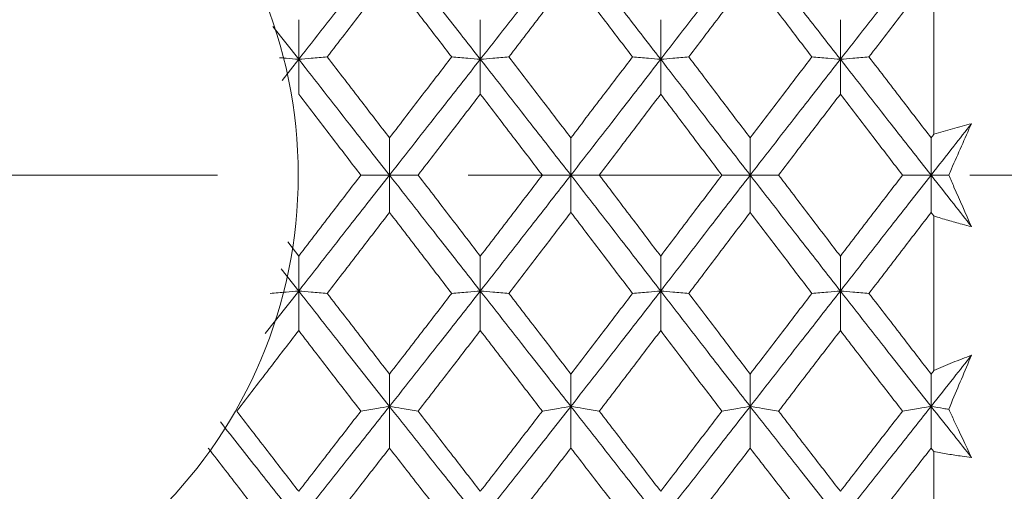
# Model space of a CAD drawing. Header units: inches. Extents: x 1.4 to 30, y 0.7 to 21.5.
# Tile 75 of 93: x 20.361 to 20.753, y 10.986 to 11.174. Entities that reach past the tile are written whole.
import ezdxf

# ---------------------------------------------------------------- set-up
doc = ezdxf.new("R2010")
doc.units = ezdxf.units.IN
doc.header["$MEASUREMENT"] = 0
doc.linetypes.add('CENTERX2', pattern=[0.8, 0.5, -0.1, 0.1, -0.1])

msp = doc.modelspace()

# ---------------------------------------------------------------- linework, layer by layer
at = {"color": 7, "linetype": 'Continuous', "lineweight": 15}
for p, q in [((20.72496, 11.19004), (20.72496, 11.12847)), ((20.46147, 11.17144), (20.47173, 11.15835)), ((20.47173, 11.15835), (20.47173, 11.17411)), ((20.54415, 11.15835), (20.54415, 11.17411)), ((20.61606, 11.15835), (20.61606, 11.17411)), ((20.6877, 11.15835), (20.6877, 11.17411)), ((20.46516, 11.14996), (20.47173, 11.15835)), ((20.47173, 11.15835), (20.47173, 11.14446)), ((20.54415, 11.15835), (20.54415, 11.14446)), ((20.61606, 11.15835), (20.61606, 11.14446)), ((20.6877, 11.15835), (20.6877, 11.14446)), ((20.50793, 11.1122), (20.50793, 11.12705)), ((20.58024, 11.1122), (20.58024, 11.12705)), ((20.65173, 11.1122), (20.65173, 11.12705)), ((20.72387, 11.1122), (20.72387, 11.12705)), ((20.50793, 11.1122), (20.50793, 11.09735)), ((20.58024, 11.1122), (20.58024, 11.09735)), ((20.65173, 11.1122), (20.65173, 11.09735)), ((20.72387, 11.1122), (20.72387, 11.09735)), ((20.72496, 11.09593), (20.72496, 11.03436)), ((20.4674, 11.08559), (20.47173, 11.07994)), ((20.47173, 11.06605), (20.47173, 11.07994)), ((20.54415, 11.06605), (20.54415, 11.07994)), ((20.61606, 11.06605), (20.61606, 11.07994)), ((20.6877, 11.06605), (20.6877, 11.07994)), ((20.46478, 11.07493), (20.47173, 11.06605)), ((20.45843, 11.04908), (20.47173, 11.06605)), ((20.47173, 11.06605), (20.47173, 11.05029)), ((20.54415, 11.06605), (20.54415, 11.05029)), ((20.61606, 11.06605), (20.61606, 11.05029)), ((20.6877, 11.06605), (20.6877, 11.05029)), ((20.50793, 11.02008), (20.50793, 11.03295)), ((20.58024, 11.02008), (20.58024, 11.03295)), ((20.65173, 11.02008), (20.65173, 11.03295)), ((20.72387, 11.02008), (20.72387, 11.03295)), ((20.50793, 11.02008), (20.50793, 11.00348)), ((20.58024, 11.02008), (20.58024, 11.00348)), ((20.65173, 11.02008), (20.65173, 11.00348)), ((20.72387, 11.02008), (20.72387, 11.00348)), ((20.72496, 11.00209), (20.72496, 10.94148))]:
    msp.add_line(p, q, dxfattribs=at)
at = {"color": 7, "linetype": 'CENTERX2', "lineweight": 0}
msp.add_line((24.43935, 11.1122), (16.21056, 11.1122), dxfattribs=at)
at = {"color": 7, "linetype": 'Continuous', "lineweight": 15}
msp.add_circle((20.28255, 11.1122), 0.18898, dxfattribs=at)
for points, knots in [([(20.47173, 11.15835), (20.47848, 11.16695), (20.49054, 11.18231), (20.50262, 11.19759), (20.50793, 11.20432)], [0, 0, 0, 0, 0.559738, 1, 1, 1, 1]), ([(20.50793, 11.20432), (20.5147, 11.19576), (20.52677, 11.18047), (20.53884, 11.16511), (20.54415, 11.15835)], [0, 0, 0, 0, 0.560166, 1, 1, 1, 1]), ([(20.54415, 11.15835), (20.5509, 11.16695), (20.56295, 11.1823), (20.57496, 11.1976), (20.58024, 11.20432)], [0, 0, 0, 0, 0.5605943, 1, 1, 1, 1]), ([(20.58024, 11.20432), (20.58695, 11.19575), (20.59892, 11.18048), (20.61083, 11.1651), (20.61606, 11.15835)], [0, 0, 0, 0, 0.5610212, 1, 1, 1, 1]), ([(20.61606, 11.15835), (20.6227, 11.16695), (20.63456, 11.18232), (20.64647, 11.19759), (20.65173, 11.20432)], [0, 0, 0, 0, 0.559075, 1, 1, 1, 1]), ([(20.65173, 11.20432), (20.65842, 11.19576), (20.67039, 11.18045), (20.68241, 11.16511), (20.6877, 11.15835)], [0, 0, 0, 0, 0.559203, 1, 1, 1, 1]), ([(20.6877, 11.15835), (20.69445, 11.16695), (20.70649, 11.18231), (20.71856, 11.19759), (20.72387, 11.20432)], [0, 0, 0, 0, 0.559631, 1, 1, 1, 1]), ([(20.48313, 11.15929), (20.48776, 11.1653), (20.49602, 11.17604), (20.50429, 11.18674), (20.50793, 11.19145)], [0, 0, 0, 0, 0.559867, 1, 1, 1, 1]), ([(20.50793, 11.19145), (20.51256, 11.18545), (20.52083, 11.17475), (20.5291, 11.16401), (20.53274, 11.15929)], [0, 0, 0, 0, 0.560066, 1, 1, 1, 1]), ([(20.55554, 11.15929), (20.56016, 11.1653), (20.5684, 11.17603), (20.57662, 11.18674), (20.58024, 11.19145)], [0, 0, 0, 0, 0.560447, 1, 1, 1, 1]), ([(20.58024, 11.19145), (20.58484, 11.18545), (20.59304, 11.17475), (20.60122, 11.16401), (20.60481, 11.15929)], [0, 0, 0, 0, 0.560645, 1, 1, 1, 1]), ([(20.62728, 11.15929), (20.63183, 11.1653), (20.63996, 11.17604), (20.64813, 11.18673), (20.65173, 11.19145)], [0, 0, 0, 0, 0.559215, 1, 1, 1, 1]), ([(20.65173, 11.19145), (20.65631, 11.18545), (20.6645, 11.17474), (20.67272, 11.16402), (20.67634, 11.15929)], [0, 0, 0, 0, 0.559413, 1, 1, 1, 1]), ([(20.69909, 11.15929), (20.70371, 11.1653), (20.71197, 11.17604), (20.72024, 11.18674), (20.72387, 11.19145)], [0, 0, 0, 0, 0.559794, 1, 1, 1, 1]), ([(20.46405, 11.15898), (20.46495, 11.15891), (20.46749, 11.15869), (20.47007, 11.15849), (20.47173, 11.15835)], [0, 0, 0, 0, 0.357066, 1, 1, 1, 1]), ([(20.48313, 11.15929), (20.48207, 11.1592), (20.47994, 11.15902), (20.47615, 11.15871), (20.4734, 11.15849), (20.47173, 11.15835)], [0, 0, 0, 0, 0.2841848, 0.5683696, 1, 1, 1, 1]), ([(20.47173, 11.15835), (20.47848, 11.14974), (20.49054, 11.13436), (20.50262, 11.11898), (20.50793, 11.1122)], [0, 0, 0, 0, 0.559738, 1, 1, 1, 1]), ([(20.48313, 11.15929), (20.48776, 11.15328), (20.49602, 11.14254), (20.50429, 11.13179), (20.50793, 11.12705)], [0, 0, 0, 0, 0.559867, 1, 1, 1, 1]), ([(20.50793, 11.12705), (20.51256, 11.13308), (20.52083, 11.14383), (20.5291, 11.15457), (20.53274, 11.15929)], [0, 0, 0, 0, 0.560066, 1, 1, 1, 1]), ([(20.50793, 11.1122), (20.5147, 11.12082), (20.52677, 11.13621), (20.53884, 11.15159), (20.54415, 11.15835)], [0, 0, 0, 0, 0.560166, 1, 1, 1, 1]), ([(20.53274, 11.15929), (20.5338, 11.1592), (20.53593, 11.15902), (20.53972, 11.15871), (20.54248, 11.15849), (20.54415, 11.15835)], [0, 0, 0, 0, 0.284098, 0.568196, 1, 1, 1, 1]), ([(20.55554, 11.15929), (20.55448, 11.1592), (20.55236, 11.15902), (20.54857, 11.15871), (20.54581, 11.15849), (20.54415, 11.15835)], [0, 0, 0, 0, 0.2842111, 0.5684222, 1, 1, 1, 1]), ([(20.54415, 11.15835), (20.5509, 11.14974), (20.56295, 11.13438), (20.57496, 11.11897), (20.58024, 11.1122)], [0, 0, 0, 0, 0.560594, 1, 1, 1, 1]), ([(20.55554, 11.15929), (20.56016, 11.15328), (20.5684, 11.14254), (20.57662, 11.13178), (20.58024, 11.12705)], [0, 0, 0, 0, 0.560447, 1, 1, 1, 1]), ([(20.58024, 11.12705), (20.58484, 11.13308), (20.59304, 11.14382), (20.60122, 11.15457), (20.60481, 11.15929)], [0, 0, 0, 0, 0.5606451, 1, 1, 1, 1]), ([(20.58024, 11.1122), (20.58695, 11.12083), (20.59892, 11.1362), (20.61083, 11.15159), (20.61606, 11.15835)], [0, 0, 0, 0, 0.561021, 1, 1, 1, 1]), ([(20.60481, 11.15929), (20.60586, 11.1592), (20.60797, 11.15902), (20.61171, 11.15871), (20.61443, 11.15848), (20.61606, 11.15835)], [0, 0, 0, 0, 0.2855092, 0.5710184, 1, 1, 1, 1]), ([(20.62728, 11.15929), (20.62623, 11.1592), (20.62413, 11.15902), (20.6204, 11.15871), (20.61769, 11.15848), (20.61606, 11.15835)], [0, 0, 0, 0, 0.285861, 0.571724, 1, 1, 1, 1]), ([(20.61606, 11.15835), (20.6227, 11.14975), (20.63456, 11.13436), (20.64647, 11.11898), (20.65173, 11.1122)], [0, 0, 0, 0, 0.559075, 1, 1, 1, 1]), ([(20.62728, 11.15929), (20.63183, 11.15328), (20.63996, 11.14253), (20.64813, 11.13179), (20.65173, 11.12705)], [0, 0, 0, 0, 0.559215, 1, 1, 1, 1]), ([(20.65173, 11.12705), (20.65631, 11.13307), (20.6645, 11.14383), (20.67272, 11.15457), (20.67634, 11.15929)], [0, 0, 0, 0, 0.559413, 1, 1, 1, 1]), ([(20.65173, 11.1122), (20.65842, 11.12082), (20.67039, 11.13623), (20.68241, 11.15158), (20.6877, 11.15835)], [0, 0, 0, 0, 0.5592027, 1, 1, 1, 1]), ([(20.67634, 11.15929), (20.6774, 11.1592), (20.67952, 11.15902), (20.68329, 11.15871), (20.68605, 11.15849), (20.6877, 11.15835)], [0, 0, 0, 0, 0.284475, 0.568949, 1, 1, 1, 1]), ([(20.69909, 11.15929), (20.69803, 11.1592), (20.6959, 11.15902), (20.69212, 11.15871), (20.68936, 11.15849), (20.6877, 11.15835)], [0, 0, 0, 0, 0.284297, 0.568594, 1, 1, 1, 1]), ([(20.6877, 11.15835), (20.69445, 11.14974), (20.70649, 11.13436), (20.71856, 11.11898), (20.72387, 11.1122)], [0, 0, 0, 0, 0.559631, 1, 1, 1, 1]), ([(20.69909, 11.15929), (20.70371, 11.15328), (20.71197, 11.14254), (20.72024, 11.13179), (20.72387, 11.12705)], [0, 0, 0, 0, 0.559794, 1, 1, 1, 1]), ([(20.47173, 11.14446), (20.47635, 11.13844), (20.48461, 11.12769), (20.49287, 11.11693), (20.49651, 11.1122)], [0, 0, 0, 0, 0.559775, 1, 1, 1, 1]), ([(20.51935, 11.1122), (20.52398, 11.11822), (20.53225, 11.12898), (20.54051, 11.13973), (20.54415, 11.14446)], [0, 0, 0, 0, 0.560157, 1, 1, 1, 1]), ([(20.54415, 11.14446), (20.54877, 11.13844), (20.55702, 11.12769), (20.56526, 11.11693), (20.56888, 11.1122)], [0, 0, 0, 0, 0.560356, 1, 1, 1, 1]), ([(20.59157, 11.1122), (20.59615, 11.11823), (20.60433, 11.12897), (20.61248, 11.13973), (20.61606, 11.14446)], [0, 0, 0, 0, 0.560736, 1, 1, 1, 1]), ([(20.61606, 11.14446), (20.62061, 11.13844), (20.62873, 11.12769), (20.63687, 11.11694), (20.64045, 11.1122)], [0, 0, 0, 0, 0.559555, 1, 1, 1, 1]), ([(20.66304, 11.1122), (20.66763, 11.11822), (20.67585, 11.12899), (20.68408, 11.13973), (20.6877, 11.14446)], [0, 0, 0, 0, 0.5595044, 1, 1, 1, 1]), ([(20.6877, 11.14446), (20.69232, 11.13844), (20.70057, 11.12769), (20.70882, 11.11693), (20.71246, 11.1122)], [0, 0, 0, 0, 0.559703, 1, 1, 1, 1]), ([(20.72387, 11.1122), (20.72688, 11.11603), (20.73224, 11.12286), (20.7376, 11.1297), (20.73996, 11.1327)], [0, 0, 0, 0, 0.559972, 1, 1, 1, 1]), ([(20.72496, 11.12847), (20.72745, 11.12923), (20.73119, 11.13038), (20.73619, 11.13175), (20.7387, 11.13239), (20.73996, 11.1327)], [0, 0, 0, 0, 0.49985, 0.749906, 1, 1, 1, 1]), ([(20.73996, 11.1327), (20.73863, 11.1297), (20.73596, 11.12371), (20.73293, 11.11686), (20.73123, 11.11302), (20.73087, 11.1122)], [0, 0, 0, 0, 0.440572, 0.881144, 1, 1, 1, 1]), ([(20.72387, 11.12705), (20.72408, 11.12732), (20.72444, 11.12779), (20.7248, 11.12826), (20.72496, 11.12847)], [0, 0, 0, 0, 0.559995, 1, 1, 1, 1]), ([(20.47173, 11.06605), (20.47848, 11.07466), (20.49054, 11.09004), (20.50262, 11.10542), (20.50793, 11.1122)], [0, 0, 0, 0, 0.559738, 1, 1, 1, 1]), ([(20.47173, 11.07994), (20.47635, 11.08596), (20.48461, 11.09671), (20.49287, 11.10747), (20.49651, 11.1122)], [0, 0, 0, 0, 0.559775, 1, 1, 1, 1]), ([(20.49651, 11.1122), (20.49758, 11.1122), (20.4997, 11.1122), (20.5035, 11.1122), (20.50626, 11.1122), (20.50793, 11.1122)], [0, 0, 0, 0, 0.2840084, 0.5680169, 1, 1, 1, 1]), ([(20.51935, 11.1122), (20.51829, 11.1122), (20.51616, 11.1122), (20.51236, 11.1122), (20.5096, 11.1122), (20.50793, 11.1122)], [0, 0, 0, 0, 0.283992, 0.567985, 1, 1, 1, 1]), ([(20.50793, 11.1122), (20.5147, 11.10358), (20.52677, 11.08819), (20.53884, 11.07281), (20.54415, 11.06605)], [0, 0, 0, 0, 0.560166, 1, 1, 1, 1]), ([(20.51935, 11.1122), (20.52398, 11.10618), (20.53225, 11.09542), (20.54051, 11.08467), (20.54415, 11.07994)], [0, 0, 0, 0, 0.560157, 1, 1, 1, 1]), ([(20.54415, 11.06605), (20.5509, 11.07466), (20.56295, 11.09002), (20.57496, 11.10543), (20.58024, 11.1122)], [0, 0, 0, 0, 0.560594, 1, 1, 1, 1]), ([(20.54415, 11.07994), (20.54877, 11.08596), (20.55702, 11.09671), (20.56526, 11.10747), (20.56888, 11.1122)], [0, 0, 0, 0, 0.560356, 1, 1, 1, 1]), ([(20.56888, 11.1122), (20.56995, 11.1122), (20.57207, 11.1122), (20.57584, 11.1122), (20.57859, 11.1122), (20.58024, 11.1122)], [0, 0, 0, 0, 0.284599, 0.569198, 1, 1, 1, 1]), ([(20.59157, 11.1122), (20.59051, 11.1122), (20.58839, 11.1122), (20.58463, 11.1122), (20.58189, 11.1122), (20.58024, 11.1122)], [0, 0, 0, 0, 0.284841, 0.569681, 1, 1, 1, 1]), ([(20.58024, 11.1122), (20.58695, 11.10357), (20.59892, 11.0882), (20.61083, 11.07281), (20.61606, 11.06605)], [0, 0, 0, 0, 0.561021, 1, 1, 1, 1]), ([(20.59157, 11.1122), (20.59615, 11.10617), (20.60433, 11.09543), (20.61248, 11.08467), (20.61606, 11.07994)], [0, 0, 0, 0, 0.560736, 1, 1, 1, 1]), ([(20.61606, 11.06605), (20.6227, 11.07465), (20.63456, 11.09004), (20.64647, 11.10542), (20.65173, 11.1122)], [0, 0, 0, 0, 0.559075, 1, 1, 1, 1]), ([(20.61606, 11.07994), (20.62061, 11.08596), (20.62873, 11.09671), (20.63687, 11.10746), (20.64045, 11.1122)], [0, 0, 0, 0, 0.559555, 1, 1, 1, 1]), ([(20.64045, 11.1122), (20.64151, 11.1122), (20.64361, 11.1122), (20.64736, 11.1122), (20.65009, 11.1122), (20.65173, 11.1122)], [0, 0, 0, 0, 0.2853089, 0.5706178, 1, 1, 1, 1]), ([(20.66304, 11.1122), (20.66198, 11.1122), (20.65986, 11.1122), (20.6561, 11.1122), (20.65337, 11.1122), (20.65173, 11.1122)], [0, 0, 0, 0, 0.285003, 0.570006, 1, 1, 1, 1]), ([(20.65173, 11.1122), (20.65842, 11.10358), (20.67039, 11.08817), (20.68241, 11.07282), (20.6877, 11.06605)], [0, 0, 0, 0, 0.559203, 1, 1, 1, 1]), ([(20.66304, 11.1122), (20.66763, 11.10618), (20.67585, 11.09541), (20.68408, 11.08467), (20.6877, 11.07994)], [0, 0, 0, 0, 0.559504, 1, 1, 1, 1]), ([(20.6877, 11.06605), (20.69445, 11.07466), (20.70649, 11.09004), (20.71856, 11.10542), (20.72387, 11.1122)], [0, 0, 0, 0, 0.559631, 1, 1, 1, 1]), ([(20.6877, 11.07994), (20.69232, 11.08596), (20.70057, 11.09671), (20.70882, 11.10747), (20.71246, 11.1122)], [0, 0, 0, 0, 0.559703, 1, 1, 1, 1]), ([(20.71246, 11.1122), (20.71352, 11.1122), (20.71565, 11.1122), (20.71944, 11.1122), (20.72221, 11.1122), (20.72387, 11.1122)], [0, 0, 0, 0, 0.2840503, 0.5681006, 1, 1, 1, 1]), ([(20.72387, 11.1122), (20.72688, 11.10837), (20.73224, 11.10154), (20.7376, 11.0947), (20.73996, 11.0917)], [0, 0, 0, 0, 0.559972, 1, 1, 1, 1]), ([(20.73087, 11.1122), (20.7302, 11.1122), (20.72789, 11.1122), (20.72554, 11.1122), (20.72387, 11.1122)], [0, 0, 0, 0, 0.289943, 1, 1, 1, 1]), ([(20.73087, 11.1122), (20.73158, 11.11061), (20.73461, 11.10374), (20.73764, 11.09693), (20.73996, 11.0917)], [0, 0, 0, 0, 0.2317154, 1, 1, 1, 1]), ([(20.48313, 11.06511), (20.48776, 11.07112), (20.49602, 11.08186), (20.50429, 11.09261), (20.50793, 11.09735)], [0, 0, 0, 0, 0.559867, 1, 1, 1, 1]), ([(20.50793, 11.09735), (20.51256, 11.09132), (20.52083, 11.08057), (20.5291, 11.06983), (20.53274, 11.06511)], [0, 0, 0, 0, 0.560066, 1, 1, 1, 1]), ([(20.55554, 11.06511), (20.56016, 11.07112), (20.5684, 11.08186), (20.57662, 11.09262), (20.58024, 11.09735)], [0, 0, 0, 0, 0.560447, 1, 1, 1, 1]), ([(20.58024, 11.09735), (20.58484, 11.09132), (20.59304, 11.08058), (20.60122, 11.06983), (20.60481, 11.06511)], [0, 0, 0, 0, 0.560645, 1, 1, 1, 1]), ([(20.62728, 11.06511), (20.63183, 11.07112), (20.63996, 11.08187), (20.64813, 11.09261), (20.65173, 11.09735)], [0, 0, 0, 0, 0.559215, 1, 1, 1, 1]), ([(20.65173, 11.09735), (20.65631, 11.09133), (20.6645, 11.08057), (20.67272, 11.06983), (20.67634, 11.06511)], [0, 0, 0, 0, 0.559413, 1, 1, 1, 1]), ([(20.69909, 11.06511), (20.70371, 11.07112), (20.71197, 11.08186), (20.72024, 11.09261), (20.72387, 11.09735)], [0, 0, 0, 0, 0.559794, 1, 1, 1, 1]), ([(20.72387, 11.09735), (20.72408, 11.09708), (20.72444, 11.09661), (20.7248, 11.09614), (20.72496, 11.09593)], [0, 0, 0, 0, 0.559995, 1, 1, 1, 1]), ([(20.73996, 11.0917), (20.73871, 11.09201), (20.73557, 11.09281), (20.73057, 11.0942), (20.72683, 11.09536), (20.72496, 11.09593)], [0, 0, 0, 0, 0.249909, 0.624893, 1, 1, 1, 1]), ([(20.46035, 11.06511), (20.46141, 11.0652), (20.46353, 11.06538), (20.46732, 11.06569), (20.47007, 11.06591), (20.47173, 11.06605)], [0, 0, 0, 0, 0.28433, 0.5686601, 1, 1, 1, 1]), ([(20.48313, 11.06511), (20.48207, 11.0652), (20.47994, 11.06538), (20.47615, 11.06569), (20.4734, 11.06591), (20.47173, 11.06605)], [0, 0, 0, 0, 0.2841848, 0.5683696, 1, 1, 1, 1]), ([(20.47173, 11.06605), (20.47848, 11.05745), (20.49054, 11.04209), (20.50262, 11.02681), (20.50793, 11.02008)], [0, 0, 0, 0, 0.559738, 1, 1, 1, 1]), ([(20.50793, 11.02008), (20.5147, 11.02864), (20.52677, 11.04393), (20.53884, 11.05929), (20.54415, 11.06605)], [0, 0, 0, 0, 0.5601662, 1, 1, 1, 1]), ([(20.53274, 11.06511), (20.5338, 11.0652), (20.53593, 11.06538), (20.53972, 11.06569), (20.54248, 11.06591), (20.54415, 11.06605)], [0, 0, 0, 0, 0.284098, 0.568196, 1, 1, 1, 1]), ([(20.55554, 11.06511), (20.55448, 11.0652), (20.55236, 11.06538), (20.54857, 11.06569), (20.54581, 11.06591), (20.54415, 11.06605)], [0, 0, 0, 0, 0.2842111, 0.5684222, 1, 1, 1, 1]), ([(20.54415, 11.06605), (20.5509, 11.05745), (20.56295, 11.0421), (20.57496, 11.0268), (20.58024, 11.02008)], [0, 0, 0, 0, 0.560594, 1, 1, 1, 1]), ([(20.58024, 11.02008), (20.58695, 11.02865), (20.59892, 11.04392), (20.61083, 11.0593), (20.61606, 11.06605)], [0, 0, 0, 0, 0.5610212, 1, 1, 1, 1]), ([(20.60481, 11.06511), (20.60586, 11.0652), (20.60797, 11.06538), (20.61171, 11.06569), (20.61443, 11.06592), (20.61606, 11.06605)], [0, 0, 0, 0, 0.285509, 0.571018, 1, 1, 1, 1]), ([(20.62728, 11.06511), (20.62623, 11.0652), (20.62413, 11.06538), (20.6204, 11.06569), (20.61769, 11.06592), (20.61606, 11.06605)], [0, 0, 0, 0, 0.285861, 0.571724, 1, 1, 1, 1]), ([(20.61606, 11.06605), (20.6227, 11.05745), (20.63456, 11.04208), (20.64647, 11.02681), (20.65173, 11.02008)], [0, 0, 0, 0, 0.559075, 1, 1, 1, 1]), ([(20.65173, 11.02008), (20.65842, 11.02864), (20.67039, 11.04395), (20.68241, 11.05929), (20.6877, 11.06605)], [0, 0, 0, 0, 0.5592027, 1, 1, 1, 1]), ([(20.67634, 11.06511), (20.6774, 11.0652), (20.67952, 11.06538), (20.68329, 11.06569), (20.68605, 11.06591), (20.6877, 11.06605)], [0, 0, 0, 0, 0.284475, 0.568949, 1, 1, 1, 1]), ([(20.69909, 11.06511), (20.69803, 11.0652), (20.6959, 11.06538), (20.69212, 11.06569), (20.68936, 11.06591), (20.6877, 11.06605)], [0, 0, 0, 0, 0.284297, 0.568594, 1, 1, 1, 1]), ([(20.6877, 11.06605), (20.69445, 11.05745), (20.70649, 11.04209), (20.71856, 11.02681), (20.72387, 11.02008)], [0, 0, 0, 0, 0.559631, 1, 1, 1, 1]), ([(20.48313, 11.06511), (20.48776, 11.0591), (20.49602, 11.04836), (20.50429, 11.03766), (20.50793, 11.03295)], [0, 0, 0, 0, 0.559867, 1, 1, 1, 1]), ([(20.50793, 11.03295), (20.51256, 11.03895), (20.52083, 11.04965), (20.5291, 11.06039), (20.53274, 11.06511)], [0, 0, 0, 0, 0.560066, 1, 1, 1, 1]), ([(20.55554, 11.06511), (20.56016, 11.0591), (20.5684, 11.04837), (20.57662, 11.03766), (20.58024, 11.03295)], [0, 0, 0, 0, 0.560447, 1, 1, 1, 1]), ([(20.58024, 11.03295), (20.58484, 11.03895), (20.59304, 11.04965), (20.60122, 11.06039), (20.60481, 11.06511)], [0, 0, 0, 0, 0.560645, 1, 1, 1, 1]), ([(20.62728, 11.06511), (20.63183, 11.0591), (20.63996, 11.04836), (20.64813, 11.03767), (20.65173, 11.03295)], [0, 0, 0, 0, 0.559215, 1, 1, 1, 1]), ([(20.65173, 11.03295), (20.65631, 11.03895), (20.6645, 11.04966), (20.67272, 11.06038), (20.67634, 11.06511)], [0, 0, 0, 0, 0.559413, 1, 1, 1, 1]), ([(20.69909, 11.06511), (20.70371, 11.0591), (20.71197, 11.04836), (20.72024, 11.03766), (20.72387, 11.03295)], [0, 0, 0, 0, 0.559794, 1, 1, 1, 1]), ([(20.44703, 11.0182), (20.45163, 11.02418), (20.45986, 11.03487), (20.4681, 11.04558), (20.47173, 11.05029)], [0, 0, 0, 0, 0.559577, 1, 1, 1, 1]), ([(20.47173, 11.05029), (20.47635, 11.04429), (20.48461, 11.03358), (20.49287, 11.0229), (20.49651, 11.0182)], [0, 0, 0, 0, 0.559775, 1, 1, 1, 1]), ([(20.51935, 11.0182), (20.52398, 11.02418), (20.53225, 11.03486), (20.54051, 11.04558), (20.54415, 11.05029)], [0, 0, 0, 0, 0.560157, 1, 1, 1, 1]), ([(20.54415, 11.05029), (20.54877, 11.04429), (20.55702, 11.03358), (20.56526, 11.0229), (20.56888, 11.0182)], [0, 0, 0, 0, 0.560356, 1, 1, 1, 1]), ([(20.59157, 11.0182), (20.59615, 11.02418), (20.60433, 11.03485), (20.61248, 11.04558), (20.61606, 11.05029)], [0, 0, 0, 0, 0.560736, 1, 1, 1, 1]), ([(20.61606, 11.05029), (20.62061, 11.04429), (20.62873, 11.03357), (20.63687, 11.0229), (20.64045, 11.0182)], [0, 0, 0, 0, 0.559555, 1, 1, 1, 1]), ([(20.66304, 11.0182), (20.66763, 11.02418), (20.67585, 11.03487), (20.68408, 11.04558), (20.6877, 11.05029)], [0, 0, 0, 0, 0.559504, 1, 1, 1, 1]), ([(20.6877, 11.05029), (20.69232, 11.04429), (20.70057, 11.03357), (20.70882, 11.0229), (20.71246, 11.0182)], [0, 0, 0, 0, 0.559703, 1, 1, 1, 1]), ([(20.72387, 11.02008), (20.72688, 11.02388), (20.73224, 11.03066), (20.7376, 11.03746), (20.73996, 11.04046)], [0, 0, 0, 0, 0.559972, 1, 1, 1, 1]), ([(20.72496, 11.03436), (20.72745, 11.03543), (20.73119, 11.03705), (20.73619, 11.03904), (20.7387, 11.03998), (20.73996, 11.04046)], [0, 0, 0, 0, 0.49985, 0.749906, 1, 1, 1, 1]), ([(20.73996, 11.04046), (20.73863, 11.03731), (20.73596, 11.03101), (20.73293, 11.02382), (20.73123, 11.0198), (20.73087, 11.01894)], [0, 0, 0, 0, 0.440572, 0.881144, 1, 1, 1, 1]), ([(20.72387, 11.03295), (20.72408, 11.03322), (20.72444, 11.03368), (20.7248, 11.03415), (20.72496, 11.03436)], [0, 0, 0, 0, 0.559995, 1, 1, 1, 1]), ([(20.47173, 10.97447), (20.47848, 10.98296), (20.49054, 10.99811), (20.50262, 11.01336), (20.50793, 11.02008)], [0, 0, 0, 0, 0.559738, 1, 1, 1, 1]), ([(20.49651, 11.0182), (20.49758, 11.01838), (20.4997, 11.01874), (20.5035, 11.01937), (20.50626, 11.01981), (20.50793, 11.02008)], [0, 0, 0, 0, 0.2840084, 0.5680169, 1, 1, 1, 1]), ([(20.51935, 11.0182), (20.51829, 11.01838), (20.51616, 11.01874), (20.51236, 11.01937), (20.5096, 11.01981), (20.50793, 11.02008)], [0, 0, 0, 0, 0.283992, 0.567985, 1, 1, 1, 1]), ([(20.50793, 11.02008), (20.5147, 11.01154), (20.52677, 10.99628), (20.53884, 10.98114), (20.54415, 10.97447)], [0, 0, 0, 0, 0.5601662, 1, 1, 1, 1]), ([(20.54415, 10.97447), (20.5509, 10.98296), (20.56295, 10.9981), (20.57496, 11.01337), (20.58024, 11.02008)], [0, 0, 0, 0, 0.560594, 1, 1, 1, 1]), ([(20.56888, 11.0182), (20.56995, 11.01838), (20.57207, 11.01874), (20.57584, 11.01937), (20.57859, 11.01981), (20.58024, 11.02008)], [0, 0, 0, 0, 0.284599, 0.569198, 1, 1, 1, 1]), ([(20.59157, 11.0182), (20.59051, 11.01838), (20.58839, 11.01874), (20.58463, 11.01937), (20.58189, 11.01981), (20.58024, 11.02008)], [0, 0, 0, 0, 0.284841, 0.569681, 1, 1, 1, 1]), ([(20.58024, 11.02008), (20.58695, 11.01153), (20.59892, 10.99629), (20.61083, 10.98113), (20.61606, 10.97447)], [0, 0, 0, 0, 0.561021, 1, 1, 1, 1]), ([(20.61606, 10.97447), (20.6227, 10.98295), (20.63456, 10.99812), (20.64647, 11.01336), (20.65173, 11.02008)], [0, 0, 0, 0, 0.559075, 1, 1, 1, 1]), ([(20.64045, 11.0182), (20.64151, 11.01838), (20.64361, 11.01874), (20.64736, 11.01937), (20.65009, 11.01981), (20.65173, 11.02008)], [0, 0, 0, 0, 0.2853089, 0.5706178, 1, 1, 1, 1]), ([(20.66304, 11.0182), (20.66198, 11.01838), (20.65986, 11.01874), (20.6561, 11.01937), (20.65337, 11.01981), (20.65173, 11.02008)], [0, 0, 0, 0, 0.285003, 0.570006, 1, 1, 1, 1]), ([(20.65173, 11.02008), (20.65842, 11.01154), (20.67039, 10.99627), (20.68241, 10.98114), (20.6877, 10.97447)], [0, 0, 0, 0, 0.5592027, 1, 1, 1, 1]), ([(20.6877, 10.97447), (20.69445, 10.98296), (20.70649, 10.99811), (20.71856, 11.01336), (20.72387, 11.02008)], [0, 0, 0, 0, 0.559631, 1, 1, 1, 1]), ([(20.71246, 11.0182), (20.71352, 11.01838), (20.71565, 11.01874), (20.71944, 11.01937), (20.72221, 11.01981), (20.72387, 11.02008)], [0, 0, 0, 0, 0.2840503, 0.5681006, 1, 1, 1, 1]), ([(20.72387, 11.02008), (20.72688, 11.01628), (20.73224, 11.00951), (20.7376, 11.00275), (20.73996, 10.99978)], [0, 0, 0, 0, 0.559972, 1, 1, 1, 1]), ([(20.73087, 11.01894), (20.7302, 11.01905), (20.72789, 11.01943), (20.72554, 11.01981), (20.72387, 11.02008)], [0, 0, 0, 0, 0.289943, 1, 1, 1, 1]), ([(20.73087, 11.01894), (20.73158, 11.01745), (20.73461, 11.01102), (20.73764, 11.00466), (20.73996, 10.99978)], [0, 0, 0, 0, 0.231715, 1, 1, 1, 1]), ([(20.44703, 11.0182), (20.45163, 11.01223), (20.45986, 11.00156), (20.4681, 10.99095), (20.47173, 10.98628)], [0, 0, 0, 0, 0.559577, 1, 1, 1, 1]), ([(20.47173, 10.98628), (20.47635, 10.99223), (20.48461, 11.00284), (20.49287, 11.01351), (20.49651, 11.0182)], [0, 0, 0, 0, 0.559775, 1, 1, 1, 1]), ([(20.51935, 11.0182), (20.52398, 11.01223), (20.53225, 11.00157), (20.54051, 10.99095), (20.54415, 10.98628)], [0, 0, 0, 0, 0.560157, 1, 1, 1, 1]), ([(20.54415, 10.98628), (20.54877, 10.99223), (20.55702, 11.00284), (20.56526, 11.01351), (20.56888, 11.0182)], [0, 0, 0, 0, 0.5603557, 1, 1, 1, 1]), ([(20.59157, 11.0182), (20.59615, 11.01223), (20.60433, 11.00157), (20.61248, 10.99095), (20.61606, 10.98628)], [0, 0, 0, 0, 0.560736, 1, 1, 1, 1]), ([(20.61606, 10.98628), (20.62061, 10.99222), (20.62873, 11.00285), (20.63687, 11.01351), (20.64045, 11.0182)], [0, 0, 0, 0, 0.559555, 1, 1, 1, 1]), ([(20.66304, 11.0182), (20.66763, 11.01223), (20.67585, 11.00156), (20.68408, 10.99095), (20.6877, 10.98628)], [0, 0, 0, 0, 0.559504, 1, 1, 1, 1]), ([(20.6877, 10.98628), (20.69232, 10.99223), (20.70057, 11.00284), (20.70882, 11.01351), (20.71246, 11.0182)], [0, 0, 0, 0, 0.559703, 1, 1, 1, 1]), ([(20.44055, 11.01391), (20.44564, 11.00743), (20.45602, 10.99423), (20.46643, 10.98114), (20.47173, 10.97447)], [0, 0, 0, 0, 0.490619, 1, 1, 1, 1]), ([(20.4357, 11.00348), (20.44029, 10.99753), (20.4485, 10.98689), (20.45672, 10.97632), (20.46035, 10.97166)], [0, 0, 0, 0, 0.559485, 1, 1, 1, 1]), ([(20.48313, 10.97166), (20.48776, 10.97759), (20.49602, 10.98817), (20.50429, 10.9988), (20.50793, 11.00348)], [0, 0, 0, 0, 0.559867, 1, 1, 1, 1]), ([(20.50793, 11.00348), (20.51256, 10.99753), (20.52083, 10.98689), (20.5291, 10.97632), (20.53274, 10.97166)], [0, 0, 0, 0, 0.560066, 1, 1, 1, 1]), ([(20.55554, 10.97166), (20.56016, 10.97759), (20.5684, 10.98816), (20.57662, 10.9988), (20.58024, 11.00348)], [0, 0, 0, 0, 0.560447, 1, 1, 1, 1]), ([(20.58024, 11.00348), (20.58484, 10.99753), (20.59304, 10.9869), (20.60122, 10.97631), (20.60481, 10.97166)], [0, 0, 0, 0, 0.560645, 1, 1, 1, 1]), ([(20.62728, 10.97166), (20.63183, 10.97759), (20.63996, 10.98817), (20.64813, 10.9988), (20.65173, 11.00348)], [0, 0, 0, 0, 0.559215, 1, 1, 1, 1]), ([(20.65173, 11.00348), (20.65631, 10.99753), (20.6645, 10.98689), (20.67272, 10.97632), (20.67634, 10.97166)], [0, 0, 0, 0, 0.559413, 1, 1, 1, 1]), ([(20.69909, 10.97166), (20.70371, 10.97759), (20.71197, 10.98817), (20.72024, 10.9988), (20.72387, 11.00348)], [0, 0, 0, 0, 0.559794, 1, 1, 1, 1]), ([(20.72387, 11.00348), (20.72408, 11.00322), (20.72444, 11.00276), (20.7248, 11.00229), (20.72496, 11.00209)], [0, 0, 0, 0, 0.559995, 1, 1, 1, 1]), ([(20.73996, 10.99978), (20.73871, 10.99993), (20.73557, 11.00032), (20.73057, 11.00107), (20.72683, 11.00175), (20.72496, 11.00209)], [0, 0, 0, 0, 0.249909, 0.624893, 1, 1, 1, 1])]:
    msp.add_open_spline(points, degree=3, knots=knots, dxfattribs=at)

doc.saveas('drawing.dxf')
